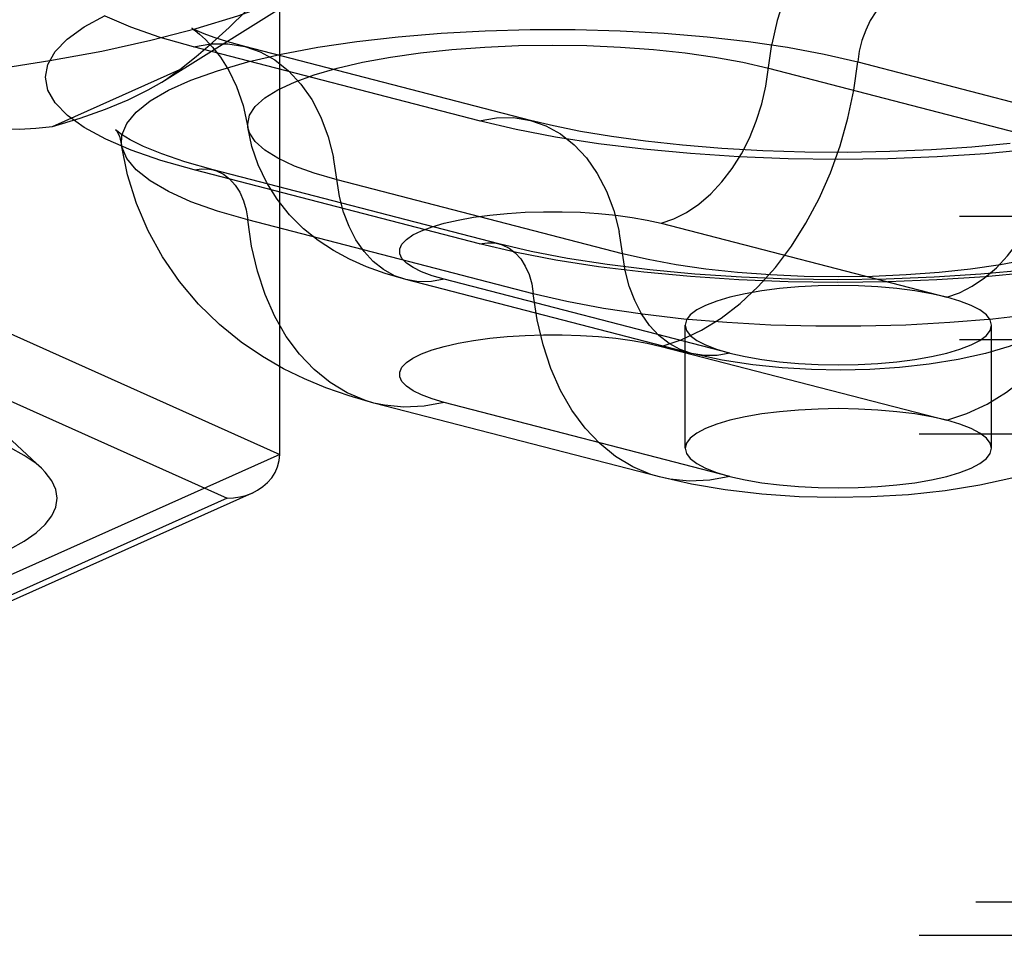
# Model space of a CAD drawing. Header units: inches. Extents: x 0 to 243, y 0 to 157.
# Tile 170 of 256: x 46.614 to 47.417, y 114.365 to 115.112. Entities that reach past the tile are written whole.
import ezdxf

# ---------------------------------------------------------------- set-up
doc = ezdxf.new("R2010")
doc.units = ezdxf.units.IN
doc.header["$LTSCALE"] = 13.357143
doc.header["$MEASUREMENT"] = 0
doc.linetypes.add('HIDDEN', pattern=[0.2, 0.1, -0.1])
doc.layers.add('DEFAULT_2', color=8, linetype='HIDDEN')

msp = doc.modelspace()

# ---------------------------------------------------------------- linework, layer by layer
at = {"layer": 'DEFAULT_2', "color": 8, "linetype": 'HIDDEN'}
for p, q in [((46.73035, 115.06106), (46.87754, 115.15303)), ((46.82645, 114.7574), (46.82645, 115.14859)), ((46.98921, 115.02944), (46.75626, 115.08973)), ((47.03106, 115.0298), (46.79811, 115.09009)), ((47.29783, 115.07746), (47.53078, 115.01716)), ((46.64103, 115.02488), (46.74488, 115.07143)), ((47.22498, 115.07238), (47.45793, 115.01209)), ((46.98952, 114.92906), (46.75657, 114.98935)), ((47.00518, 114.92919), (46.77223, 114.98949)), ((47.10613, 114.92104), (46.87318, 114.98133)), ((44.70948, 114.95163), (48.85498, 114.95163)), ((47.03329, 114.8884), (46.80033, 114.9487)), ((47.13747, 114.94594), (47.37042, 114.88565)), ((47.16232, 114.83963), (46.92937, 114.89992)), ((47.19364, 114.8399), (46.96069, 114.90019)), ((46.55885, 114.87736), (46.82645, 114.7574)), ((47.15703, 114.76232), (47.15703, 114.86277)), ((47.40703, 114.76232), (47.40703, 114.86277)), ((44.70948, 114.85117), (48.85498, 114.85117)), ((47.13747, 114.84549), (47.37042, 114.78519)), ((46.53744, 114.83195), (46.78363, 114.72159)), ((47.13626, 114.73894), (46.90331, 114.79924)), ((47.19364, 114.73944), (46.96069, 114.79973)), ((46.59379, 114.78175), (46.63216, 114.74604)), ((44.67648, 114.77401), (48.85498, 114.77401)), ((46.82645, 114.7574), (46.55885, 114.63744)), ((48.85498, 114.7471), (44.67648, 114.7471)), ((46.78363, 114.72159), (46.53744, 114.61122)), ((46.80385, 114.72583), (46.54755, 114.61094)), ((48.72998, 114.39199), (44.67648, 114.39199)), ((44.67648, 114.36507), (48.72998, 114.36507))]:
    msp.add_line(p, q, dxfattribs=at)
for points in [[(47.3419, 115.2413), (47.32786, 115.23652), (47.31402, 115.22953), (47.30058, 115.22041), (47.28772, 115.2093), (47.27563, 115.19636), (47.26448, 115.18176), (47.25443, 115.16573), (47.24562, 115.14847), (47.23817, 115.13025), (47.2322, 115.11131), (47.22778, 115.09193)], [(46.29248, 115.05185), (46.34477, 115.05241), (46.39671, 115.05408), (46.44793, 115.05686), (46.4981, 115.06073), (46.54685, 115.06565), (46.59387, 115.0716), (46.63884, 115.07854), (46.68143, 115.08641), (46.72137, 115.09516), (46.75838, 115.10474), (46.79221, 115.11508), (46.82262, 115.1261), (46.84941, 115.13774), (46.8724, 115.14991), (46.87754, 115.15303)], [(46.74488, 115.07143), (46.7583, 115.08193), (46.77176, 115.09336), (46.78523, 115.10572), (46.7988, 115.11903), (46.81255, 115.13333), (46.82645, 115.14859)], [(47.34159, 115.14077), (47.33529, 115.13852), (47.32911, 115.13508), (47.32319, 115.13052), (47.31765, 115.12494), (47.31259, 115.11845), (47.30813, 115.11118), (47.30436, 115.10328), (47.30134, 115.09491), (47.29915, 115.08624), (47.29783, 115.07746)], [(46.75657, 114.98935), (46.7294, 114.9971), (46.70543, 115.00546), (46.68452, 115.01447), (46.66706, 115.02399), (46.65335, 115.03388), (46.64343, 115.04407), (46.63745, 115.05448), (46.63541, 115.06498), (46.63739, 115.07548), (46.64331, 115.08589), (46.65318, 115.09609), (46.66684, 115.106), (46.68421, 115.1155)], [(46.75626, 115.08973), (46.72907, 115.09749), (46.70507, 115.10585), (46.68414, 115.11488)], [(46.69755, 115.00965), (46.69778, 115.01784), (46.70163, 115.02732), (46.70929, 115.03664), (46.72067, 115.0457), (46.73564, 115.05441), (46.75405, 115.06266), (46.7757, 115.07037), (46.80033, 115.07746), (46.8277, 115.08383), (46.85749, 115.08943), (46.88938, 115.0942), (46.92301, 115.09808), (46.95803, 115.10102), (46.99405, 115.103), (47.03067, 115.104), (47.06749, 115.104), (47.10411, 115.103), (47.14013, 115.10102), (47.17515, 115.09808), (47.20878, 115.0942), (47.24067, 115.08943), (47.27046, 115.08383), (47.29783, 115.07746)], [(46.75528, 115.10468), (46.75471, 115.10498), (46.75537, 115.10457), (46.75761, 115.10301), (46.76115, 115.10017), (46.76589, 115.09581), (46.77163, 115.08964), (46.77806, 115.08137), (46.78484, 115.07064), (46.79128, 115.0575), (46.79671, 115.04206), (46.8005, 115.02441)], [(46.79811, 115.09009), (46.78411, 115.09397), (46.77309, 115.09748), (46.76484, 115.10048), (46.75917, 115.10282), (46.75589, 115.10436), (46.75528, 115.10468)], [(46.75626, 115.08973), (46.7703, 115.09222), (46.78414, 115.09238), (46.79811, 115.09009)], [(46.8005, 115.02441), (46.80032, 115.02685), (46.80188, 115.03406), (46.80656, 115.04118), (46.81428, 115.04812), (46.82495, 115.05479), (46.83845, 115.06111), (46.85459, 115.067), (46.87318, 115.07238), (46.89398, 115.07719), (46.91673, 115.08137), (46.94115, 115.08486), (46.96692, 115.08763), (46.99373, 115.08962), (47.02123, 115.09083), (47.04908, 115.09124), (47.07693, 115.09083), (47.10443, 115.08962), (47.13124, 115.08763), (47.15701, 115.08486), (47.18143, 115.08137), (47.20418, 115.07719), (47.22498, 115.07238)], [(47.13747, 114.94594), (47.14798, 114.94952), (47.15833, 114.95476), (47.1684, 114.96158), (47.17802, 114.9699), (47.18707, 114.97959), (47.19541, 114.99051), (47.20294, 115.00251), (47.20953, 115.01543), (47.21511, 115.02907), (47.21958, 115.04324), (47.22289, 115.05775), (47.22778, 115.09193)], [(46.79811, 115.09009), (46.81044, 115.08577), (46.82253, 115.07909), (46.83368, 115.07026), (46.84373, 115.05943), (46.85254, 115.04674), (46.85999, 115.03237), (46.86596, 115.01652), (46.87038, 114.99943)], [(47.13747, 114.84549), (47.154, 114.85092), (47.17035, 114.85861), (47.18636, 114.86847), (47.20186, 114.8804), (47.21669, 114.89427), (47.23069, 114.90995), (47.24372, 114.92726), (47.25563, 114.94603), (47.26632, 114.96606), (47.27565, 114.98714), (47.28355, 115.00905), (47.28992, 115.03157), (47.29469, 115.05445), (47.29783, 115.07746)], [(46.73032, 115.06104), (46.73322, 115.0629), (46.74488, 115.07143)], [(46.64103, 115.02488), (46.66377, 115.03176), (46.68438, 115.03902), (46.70292, 115.04667), (46.71925, 115.05465), (46.73032, 115.06104)], [(46.55885, 115.02905), (46.57299, 115.02617), (46.58692, 115.02415), (46.6006, 115.02299), (46.61414, 115.02271), (46.62763, 115.02334), (46.64103, 115.02488)], [(46.98921, 115.02944), (47.00325, 115.03192), (47.01709, 115.03209), (47.03106, 115.0298)], [(47.44036, 115.00619), (47.40206, 115.00265), (47.3626, 115.00009), (47.32236, 114.99856), (47.28173, 114.99804), (47.2411, 114.99857), (47.20087, 115.00012), (47.16144, 115.00269), (47.12317, 115.00624), (47.08638, 115.01077), (47.05151, 115.01619), (47.01919, 115.0224), (46.98921, 115.02944)], [(47.42213, 115.01088), (47.39088, 115.00797), (47.35805, 115.00577), (47.32409, 115.00435), (47.28952, 115.00375), (47.25482, 115.00399), (47.22051, 115.00506), (47.18708, 115.00694), (47.15502, 115.00956), (47.12484, 115.01284), (47.09694, 115.01667), (47.0718, 115.02089), (47.04986, 115.02532), (47.03106, 115.0298)], [(47.03106, 115.0298), (47.04339, 115.02548), (47.05548, 115.01879), (47.06663, 115.00997), (47.07668, 114.99914), (47.08549, 114.98644), (47.09294, 114.97207), (47.09891, 114.95623), (47.10333, 114.93914)], [(47.37042, 114.88565), (47.38093, 114.88923), (47.39129, 114.89446), (47.40135, 114.90129), (47.41097, 114.9096), (47.42002, 114.91929), (47.42837, 114.93022), (47.43589, 114.94222), (47.44249, 114.95513), (47.44806, 114.96877), (47.45253, 114.98295), (47.45584, 114.99746), (47.46073, 115.03164)], [(46.69752, 115.01834), (46.69373, 115.0212), (46.69263, 115.02222), (46.69355, 115.02097), (46.69566, 115.01683), (46.69755, 115.00965)], [(46.87318, 114.98133), (46.85459, 114.98671), (46.83845, 114.9926), (46.82495, 114.99892), (46.81428, 115.00559), (46.80656, 115.01253), (46.80188, 115.01965), (46.8005, 115.02441)], [(46.92937, 114.89992), (46.91252, 114.90482), (46.89721, 114.91037), (46.88328, 114.91658), (46.87023, 114.92366), (46.85778, 114.93188), (46.8459, 114.94144), (46.83452, 114.95274), (46.82432, 114.96544), (46.81581, 114.979), (46.80893, 114.99344), (46.80379, 115.00865), (46.8005, 115.02441)], [(46.77223, 114.98949), (46.74915, 114.99604), (46.73032, 115.00248), (46.71545, 115.00861), (46.70458, 115.01404), (46.69752, 115.01834)], [(47.37042, 114.78519), (47.38695, 114.79063), (47.4033, 114.79831), (47.41931, 114.80817), (47.43481, 114.8201), (47.44964, 114.83398), (47.46364, 114.84966), (47.47667, 114.86697), (47.48859, 114.88574), (47.49927, 114.90577), (47.50861, 114.92685), (47.5165, 114.94876), (47.52287, 114.97127), (47.52764, 114.99415), (47.53078, 115.01716)], [(46.90331, 114.79924), (46.88304, 114.80506), (46.86408, 114.81166), (46.84653, 114.81895), (46.82948, 114.82729), (46.81236, 114.83715), (46.7951, 114.84888), (46.77735, 114.86323), (46.76026, 114.87986), (46.74461, 114.89834), (46.73073, 114.91849), (46.71905, 114.93976), (46.70956, 114.96214), (46.70234, 114.98553), (46.69755, 115.00965)], [(46.80033, 114.9487), (46.7757, 114.95578), (46.75405, 114.96349), (46.73564, 114.97174), (46.72067, 114.98045), (46.70929, 114.98951), (46.70163, 114.99883), (46.69778, 115.00831), (46.69755, 115.00965)], [(46.92937, 114.89992), (46.92014, 114.90315), (46.91109, 114.90816), (46.90275, 114.91476), (46.89522, 114.92287), (46.88863, 114.93237), (46.88305, 114.94313), (46.87858, 114.95498), (46.87527, 114.96778), (46.87038, 114.99943)], [(46.75657, 114.98935), (46.76287, 114.99037), (46.76905, 114.99012), (46.77223, 114.98949)], [(46.77223, 114.98949), (46.77497, 114.98863), (46.78051, 114.98592), (46.78557, 114.98204), (46.79003, 114.97708), (46.7938, 114.97114), (46.79682, 114.96433), (46.79901, 114.9568), (46.80033, 114.9487)], [(47.53061, 114.96412), (47.52923, 114.95935), (47.52456, 114.95224), (47.51683, 114.9453), (47.50616, 114.93863), (47.49266, 114.93231), (47.47652, 114.92642), (47.45793, 114.92104), (47.43713, 114.91622), (47.41438, 114.91205), (47.38997, 114.90855), (47.36419, 114.90579), (47.33739, 114.90379), (47.30988, 114.90258), (47.28203, 114.90218), (47.25418, 114.90258), (47.22668, 114.90379), (47.19987, 114.90579), (47.1741, 114.90855), (47.14968, 114.91205), (47.12693, 114.91622), (47.10613, 114.92104)], [(47.53061, 114.96412), (47.5268, 114.94651), (47.52033, 114.9288), (47.51081, 114.91113), (47.49872, 114.89486), (47.48487, 114.88084), (47.46988, 114.86914), (47.45483, 114.85992), (47.43901, 114.85221), (47.42141, 114.84546), (47.40196, 114.83968), (47.37982, 114.83473), (47.35601, 114.83088), (47.33197, 114.82826), (47.30765, 114.82671), (47.28386, 114.82617), (47.26013, 114.82656), (47.23631, 114.82791), (47.2122, 114.83034), (47.18733, 114.83415), (47.16232, 114.83963)], [(46.96069, 114.90019), (46.95067, 114.90312), (46.94218, 114.9063), (46.93516, 114.90976), (46.92977, 114.91342), (46.92615, 114.91721), (46.92431, 114.92109), (46.92431, 114.925), (46.92612, 114.92888), (46.92973, 114.93268), (46.93508, 114.93634), (46.9421, 114.9398), (46.95067, 114.94302), (46.9607, 114.94594), (46.972, 114.94854), (46.98444, 114.95076), (46.99782, 114.95257), (47.01195, 114.95396), (47.02661, 114.95489), (47.04161, 114.95536), (47.05672, 114.95536), (47.07171, 114.95488), (47.08637, 114.95395), (47.1005, 114.95255), (47.11387, 114.95073), (47.12616, 114.94854), (47.13747, 114.94594)], [(46.90331, 114.79924), (46.8963, 114.80131), (46.88147, 114.80751), (46.86747, 114.81594), (46.85444, 114.82651), (46.84253, 114.83911), (46.83184, 114.85361), (46.82251, 114.86986), (46.81461, 114.88768), (46.80824, 114.9069), (46.80347, 114.92731), (46.80033, 114.9487)], [(47.63356, 114.94936), (47.63333, 114.94802), (47.62948, 114.93854), (47.62182, 114.92922), (47.61045, 114.92015), (47.59547, 114.91145), (47.57706, 114.9032), (47.55542, 114.89549), (47.53078, 114.8884), (47.50341, 114.88203), (47.47362, 114.87642), (47.44174, 114.87166), (47.4081, 114.86778), (47.37308, 114.86484), (47.33706, 114.86286), (47.30044, 114.86186), (47.26362, 114.86186), (47.227, 114.86286), (47.19098, 114.86484), (47.15597, 114.86778), (47.12233, 114.87166), (47.09044, 114.87642), (47.06065, 114.88203), (47.03329, 114.8884)], [(47.63356, 114.94936), (47.6282, 114.92301), (47.61951, 114.89645), (47.60718, 114.86995), (47.59139, 114.84466), (47.57225, 114.82107), (47.55116, 114.80067), (47.53023, 114.78443), (47.50941, 114.77128), (47.48918, 114.76077), (47.46872, 114.75202), (47.44695, 114.74441), (47.42357, 114.73787), (47.39736, 114.7322), (47.36912, 114.72771), (47.33917, 114.72449), (47.30858, 114.72266), (47.27937, 114.72217), (47.25019, 114.72288), (47.21962, 114.72495), (47.18983, 114.72841), (47.16232, 114.73304), (47.13626, 114.73894)], [(47.16232, 114.83963), (47.15309, 114.84286), (47.14404, 114.84786), (47.1357, 114.85447), (47.12817, 114.86258), (47.12158, 114.87208), (47.11601, 114.88283), (47.11153, 114.89469), (47.10823, 114.90749), (47.10333, 114.93914)], [(46.98952, 114.92906), (46.99583, 114.93007), (47.002, 114.92983), (47.00518, 114.92919)], [(47.4402, 114.90583), (47.40193, 114.9023), (47.36251, 114.89975), (47.32232, 114.89821), (47.28173, 114.8977), (47.24115, 114.89823), (47.20095, 114.89978), (47.16157, 114.90234), (47.12334, 114.90589), (47.08658, 114.91041), (47.05175, 114.91582), (47.01947, 114.92203), (46.98952, 114.92906)], [(47.43485, 114.90775), (47.39821, 114.90433), (47.36012, 114.90183), (47.32107, 114.90033), (47.28154, 114.89983), (47.24202, 114.90035), (47.20298, 114.90189), (47.16489, 114.9044), (47.12825, 114.90785), (47.0935, 114.91217), (47.06114, 114.91726), (47.03164, 114.92297), (47.00518, 114.92919)], [(47.00518, 114.92919), (47.00792, 114.92834), (47.01347, 114.92563), (47.01852, 114.92175), (47.02298, 114.91679), (47.02676, 114.91084), (47.02977, 114.90403), (47.03196, 114.8965), (47.03329, 114.8884)], [(46.96069, 114.90019), (46.95018, 114.89833), (46.93983, 114.8982), (46.92937, 114.89992)], [(47.28203, 114.89513), (47.26558, 114.89484), (47.24968, 114.89402), (47.2342, 114.89266), (47.21953, 114.89079), (47.20595, 114.88844), (47.19364, 114.88565), (47.18287, 114.88247), (47.17378, 114.87895), (47.16656, 114.87515), (47.16129, 114.87115), (47.15812, 114.867), (47.15703, 114.86277)], [(47.37042, 114.88565), (47.35801, 114.88846), (47.34453, 114.89079), (47.32986, 114.89266), (47.31438, 114.89402), (47.29848, 114.89484), (47.28203, 114.89513)], [(47.13626, 114.73894), (47.12925, 114.74102), (47.11442, 114.74722), (47.10042, 114.75565), (47.0874, 114.76622), (47.07548, 114.77882), (47.0648, 114.79332), (47.05546, 114.80957), (47.04756, 114.82739), (47.0412, 114.84661), (47.03642, 114.86702), (47.03329, 114.8884)], [(47.40703, 114.86277), (47.40596, 114.867), (47.40277, 114.87115), (47.39752, 114.87516), (47.39029, 114.87895), (47.3812, 114.88247), (47.37042, 114.88565)], [(47.15703, 114.86277), (47.15812, 114.85855), (47.16129, 114.8544), (47.16656, 114.8504), (47.17378, 114.8466), (47.18279, 114.84311), (47.19364, 114.8399)], [(47.28203, 114.83042), (47.29835, 114.8307), (47.31438, 114.83152), (47.32987, 114.83288), (47.34453, 114.83476), (47.35813, 114.83711), (47.37042, 114.8399), (47.3812, 114.84308), (47.39029, 114.8466), (47.39752, 114.85039), (47.40277, 114.8544), (47.40596, 114.85855), (47.40703, 114.86277)], [(46.96069, 114.79973), (46.95067, 114.80266), (46.94218, 114.80584), (46.93516, 114.8093), (46.92977, 114.81296), (46.92615, 114.81675), (46.92431, 114.82063), (46.92431, 114.82454), (46.92612, 114.82843), (46.92973, 114.83222), (46.93508, 114.83588), (46.9421, 114.83934), (46.95067, 114.84256), (46.9607, 114.84549), (46.972, 114.84808), (46.98444, 114.8503), (46.99782, 114.85212), (47.01195, 114.8535), (47.02661, 114.85444), (47.04161, 114.8549), (47.05672, 114.8549), (47.07171, 114.85443), (47.08637, 114.85349), (47.1005, 114.8521), (47.11387, 114.85028), (47.12616, 114.84808), (47.13747, 114.84549)], [(47.19364, 114.8399), (47.18314, 114.83803), (47.17278, 114.83791), (47.16232, 114.83963)], [(47.19364, 114.8399), (47.20594, 114.83711), (47.21953, 114.83476), (47.2342, 114.83288), (47.24968, 114.83152), (47.26572, 114.8307), (47.28203, 114.83042)], [(46.63215, 114.74604), (46.62774, 114.74983), (46.61811, 114.75657), (46.60647, 114.76309), (46.59288, 114.76936), (46.57746, 114.77532), (46.56029, 114.78094), (46.54148, 114.78619), (46.52112, 114.79105), (46.4993, 114.79549), (46.47611, 114.79948), (46.45175, 114.803), (46.42637, 114.806), (46.40023, 114.80847), (46.37353, 114.81039), (46.34652, 114.81176), (46.31954, 114.81258), (46.29248, 114.81284)], [(46.96069, 114.79973), (46.94416, 114.79661), (46.92781, 114.79583), (46.9118, 114.7974), (46.90331, 114.79924)], [(47.28203, 114.79467), (47.26558, 114.79439), (47.24968, 114.79357), (47.2342, 114.7922), (47.21953, 114.79034), (47.20595, 114.78798), (47.19364, 114.78519), (47.18287, 114.78201), (47.17378, 114.77849), (47.16656, 114.7747), (47.16129, 114.77069), (47.15812, 114.76654), (47.15703, 114.76232)], [(47.37042, 114.78519), (47.35801, 114.788), (47.34453, 114.79034), (47.32986, 114.7922), (47.31438, 114.79357), (47.29848, 114.79439), (47.28203, 114.79467)], [(47.40703, 114.76232), (47.40596, 114.76654), (47.40277, 114.77069), (47.39752, 114.7747), (47.39029, 114.77849), (47.3812, 114.78201), (47.37042, 114.78519)], [(47.15703, 114.76232), (47.15812, 114.7581), (47.16129, 114.75394), (47.16656, 114.74994), (47.17378, 114.74614), (47.18279, 114.74265), (47.19364, 114.73944)], [(47.28203, 114.72997), (47.29835, 114.73024), (47.31438, 114.73107), (47.32987, 114.73243), (47.34453, 114.7343), (47.35813, 114.73665), (47.37042, 114.73944), (47.3812, 114.74262), (47.39029, 114.74614), (47.39752, 114.74994), (47.40277, 114.75394), (47.40596, 114.7581), (47.40703, 114.76232)], [(46.80385, 114.72583), (46.8084, 114.72819), (46.81269, 114.7311), (46.81655, 114.7345), (46.8199, 114.73837), (46.82265, 114.74265), (46.82471, 114.74731), (46.82599, 114.75225), (46.82645, 114.7574)], [(46.60644, 114.68006), (46.61808, 114.68659), (46.62772, 114.69333), (46.63526, 114.70024), (46.64069, 114.70728), (46.64396, 114.71441), (46.64505, 114.72158), (46.64396, 114.72875), (46.6407, 114.73588), (46.63528, 114.74292), (46.63215, 114.74604)], [(47.19364, 114.73944), (47.17712, 114.73632), (47.16076, 114.73554), (47.14475, 114.73711), (47.13626, 114.73894)], [(47.19364, 114.73944), (47.20594, 114.73665), (47.21953, 114.7343), (47.2342, 114.73243), (47.24968, 114.73107), (47.26572, 114.73024), (47.28203, 114.72997)], [(46.78363, 114.72159), (46.78877, 114.72185), (46.79388, 114.72263), (46.79892, 114.72395), (46.80385, 114.72583)]]:
    msp.add_lwpolyline(points, dxfattribs=at)

doc.saveas('drawing.dxf')
